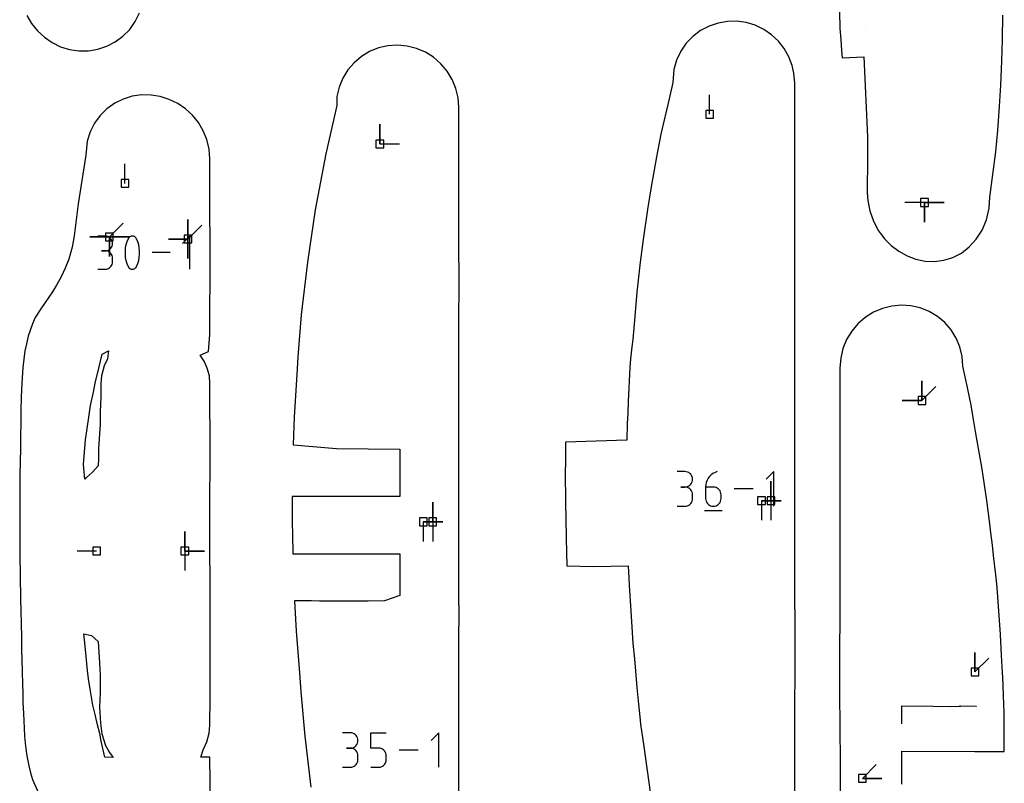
# Model space of a CAD drawing. Extents: x 0 to 600, y 0 to 900.
# Tile 46 of 55: x 440 to 512, y 749 to 805. Entities that reach past the tile are written whole.
import ezdxf

# ---------------------------------------------------------------- set-up
doc = ezdxf.new("R2010")
doc.units = 0

msp = doc.modelspace()

# ---------------------------------------------------------------- linework, layer by layer
at = {"layer": 'annotation', "color": 1}
for p, q in [((501.777931, 804.438917), (501.777943, 804.435864)), ((490.443514, 798.243335), (490.443514, 799.672084)), ((466.409104, 796.084459), (466.409104, 797.513209)), ((466.409104, 796.084459), (466.409104, 797.513209)), ((466.409104, 797.513209), (466.409104, 796.084459)), ((466.409104, 796.084459), (467.837854, 796.084459)), ((447.8285, 793.2103), (447.8285, 794.63905)), ((506.100113, 791.815372), (504.671363, 791.815372)), ((506.100113, 791.815372), (507.528863, 791.815372)), ((506.100113, 791.815372), (507.528863, 791.815372)), ((507.528863, 791.815372), (506.100113, 791.815372)), ((506.100113, 791.815372), (506.100113, 790.386622)), ((506.100113, 791.815372), (507.528863, 791.815372)), ((507.528863, 791.815372), (506.100113, 791.815372)), ((506.100113, 791.815372), (506.100113, 790.386622)), ((506.100113, 790.386622), (506.100113, 791.815372)), ((446.693038, 789.302635), (447.703316, 790.312913)), ((452.418259, 789.149157), (452.418259, 790.577907)), ((452.418259, 789.149157), (452.418259, 790.577907)), ((452.418259, 790.577907), (452.418259, 789.149157)), ((452.418259, 789.149157), (452.418259, 790.577907)), ((452.418259, 790.577907), (452.418259, 789.149157)), ((452.418259, 789.149157), (452.418259, 790.577907)), ((452.418259, 790.577907), (452.418259, 789.149157)), ((452.418259, 789.149157), (453.428538, 790.159436)), ((446.693038, 789.302635), (445.264288, 789.302635)), ((446.693038, 789.302635), (445.264288, 789.302635)), ((445.264288, 789.302635), (446.693038, 789.302635)), ((446.389732, 789.360866), (445.853886, 789.360866)), ((446.486105, 789.352216), (446.389732, 789.360866)), ((446.576789, 789.327287), (446.486105, 789.352216)), ((446.660275, 789.287613), (446.576789, 789.327287)), ((446.735055, 789.234727), (446.660275, 789.287613)), ((446.693038, 789.302635), (448.121788, 789.302635)), ((446.693038, 789.302635), (448.121788, 789.302635)), ((448.121788, 789.302635), (446.693038, 789.302635)), ((446.693038, 789.302635), (446.693038, 787.873885)), ((446.693038, 789.302635), (448.121788, 789.302635)), ((448.121788, 789.302635), (446.693038, 789.302635)), ((446.693038, 789.302635), (446.693038, 787.873885)), ((446.693038, 787.873885), (446.693038, 789.302635)), ((446.693038, 789.302635), (448.121788, 789.302635)), ((448.121788, 789.302635), (446.693038, 789.302635)), ((446.693038, 789.302635), (446.693038, 787.873885)), ((446.693038, 787.873885), (446.693038, 789.302635)), ((446.799621, 789.170162), (446.735055, 789.234727)), ((446.852465, 789.095451), (446.799621, 789.170162)), ((446.892078, 789.012128), (446.852465, 789.095451)), ((446.916951, 788.921725), (446.892078, 789.012128)), ((446.925578, 788.825777), (446.916951, 788.921725)), ((446.916951, 788.729378), (446.925578, 788.825777)), ((446.925578, 788.825777), (446.925578, 788.825777)), ((447.969402, 788.955068), (447.900027, 788.731238)), ((448.061901, 789.172591), (447.969402, 788.955068)), ((448.093051, 789.224391), (448.061901, 789.172591)), ((448.061901, 789.172591), (448.061901, 789.172591)), ((448.131871, 789.268534), (448.093051, 789.224391)), ((448.177077, 789.304592), (448.131871, 789.268534)), ((448.227383, 789.332139), (448.177077, 789.304592)), ((448.281505, 789.350747), (448.227383, 789.332139)), ((448.338155, 789.359989), (448.281505, 789.350747)), ((448.39605, 789.359437), (448.338155, 789.359989)), ((448.453904, 789.348666), (448.39605, 789.359437)), ((448.510432, 789.327246), (448.453904, 789.348666)), ((448.532071, 789.315875), (448.510432, 789.327246)), ((448.510432, 789.327246), (448.510432, 789.327246)), ((448.552837, 789.302813), (448.532071, 789.315875)), ((448.572627, 789.288165), (448.552837, 789.302813)), ((448.591341, 789.272033), (448.572627, 789.288165)), ((448.608878, 789.254521), (448.591341, 789.272033)), ((448.625137, 789.235733), (448.608878, 789.254521)), ((448.640017, 789.215772), (448.625137, 789.235733)), ((448.653418, 789.19474), (448.640017, 789.215772)), ((448.665238, 789.172742), (448.653418, 789.19474)), ((448.758186, 788.954771), (448.665238, 789.172742)), ((448.665238, 789.172742), (448.665238, 789.172742)), ((448.827897, 788.730604), (448.758186, 788.954771)), ((452.418259, 789.149157), (450.989509, 789.149157)), ((452.418259, 789.149157), (450.989509, 789.149157)), ((450.989509, 789.149157), (452.418259, 789.149157)), ((452.56315, 789.363665), (452.026699, 788.827063)), ((452.418259, 789.149157), (452.418259, 787.720407)), ((452.418259, 789.149157), (452.418259, 787.720407)), ((452.418259, 787.720407), (452.418259, 789.149157)), ((452.418259, 789.149157), (452.418259, 787.720407)), ((452.418259, 787.720407), (452.418259, 789.149157)), ((452.56315, 786.950619), (452.56315, 789.363665)), ((446.389732, 788.289174), (446.121431, 788.289174)), ((446.121431, 788.289174), (446.389732, 788.289174)), ((446.389732, 788.289174), (446.486105, 788.297827)), ((446.486105, 788.280524), (446.389732, 788.289174)), ((446.389732, 788.289174), (446.389732, 788.289174)), ((446.486105, 788.297827), (446.576789, 788.32277)), ((446.576789, 788.255595), (446.486105, 788.280524)), ((446.576789, 788.32277), (446.660275, 788.362483)), ((446.660275, 788.215921), (446.576789, 788.255595)), ((446.660275, 788.362483), (446.735055, 788.415446)), ((446.735055, 788.163035), (446.660275, 788.215921)), ((446.735055, 788.415446), (446.799621, 788.480138)), ((446.799621, 788.09847), (446.735055, 788.163035)), ((446.799621, 788.480138), (446.852465, 788.555037)), ((446.852465, 788.023759), (446.799621, 788.09847)), ((446.852465, 788.555037), (446.892078, 788.638624)), ((446.892078, 788.638624), (446.916951, 788.729378)), ((447.853777, 788.502883), (447.830652, 788.27179)), ((447.830652, 788.27179), (447.830652, 788.039743)), ((447.830652, 788.039743), (447.853777, 787.808526)), ((447.900027, 788.731238), (447.853777, 788.502883)), ((448.874371, 788.502026), (448.827897, 788.730604)), ((448.897608, 788.27082), (448.874371, 788.502026)), ((448.874371, 787.807669), (448.897608, 788.038773)), ((448.897608, 788.038773), (448.897608, 788.27082)), ((451.121958, 788.157142), (449.802545, 788.157142)), ((446.892078, 787.940436), (446.852465, 788.023759)), ((446.916951, 787.850034), (446.892078, 787.940436)), ((446.892078, 787.299372), (446.916951, 787.389795)), ((446.925578, 787.754085), (446.916951, 787.850034)), ((446.916951, 787.389795), (446.925578, 787.485784)), ((446.925578, 787.485784), (446.925578, 787.754085)), ((446.925578, 787.754085), (446.925578, 787.754085)), ((447.853777, 787.808526), (447.900027, 787.579925)), ((447.900027, 787.579925), (447.969402, 787.355724)), ((447.969402, 787.355724), (448.061901, 787.137709)), ((448.665238, 787.13786), (448.758186, 787.355427)), ((448.758186, 787.355427), (448.827897, 787.579292)), ((448.827897, 787.579292), (448.874371, 787.807669)), ((445.853886, 786.950695), (446.389732, 786.950695)), ((446.389732, 786.950695), (446.486105, 786.95934)), ((446.389732, 786.950695), (446.389732, 786.950695)), ((446.486105, 786.95934), (446.576789, 786.984256)), ((446.576789, 786.984256), (446.660275, 787.023914)), ((446.660275, 787.023914), (446.735055, 787.076784)), ((446.735055, 787.076784), (446.799621, 787.141337)), ((446.799621, 787.141337), (446.852465, 787.216042)), ((446.852465, 787.216042), (446.892078, 787.299372)), ((448.061901, 787.137709), (448.061901, 787.137709)), ((448.061901, 787.137709), (448.073678, 787.115754)), ((448.073678, 787.115754), (448.08698, 787.094828)), ((448.08698, 787.094828), (448.10175, 787.074992)), ((448.10175, 787.074992), (448.117933, 787.056311)), ((448.117933, 787.056311), (448.135472, 787.038848)), ((448.135472, 787.038848), (448.154311, 787.022667)), ((448.154311, 787.022667), (448.174394, 787.007831)), ((448.174394, 787.007831), (448.195666, 786.994403)), ((448.195666, 786.994403), (448.21807, 786.982448)), ((448.21807, 786.982448), (448.21807, 786.982448)), ((448.21807, 786.982448), (448.274152, 786.961483)), ((448.274152, 786.961483), (448.331669, 786.951067)), ((448.331669, 786.951067), (448.38932, 786.950776)), ((448.38932, 786.950776), (448.445806, 786.960185)), ((448.445806, 786.960185), (448.499826, 786.978868)), ((448.499826, 786.978868), (448.550079, 787.006402)), ((448.550079, 787.006402), (448.595266, 787.042362)), ((448.595266, 787.042362), (448.634086, 787.086323)), ((448.634086, 787.086323), (448.665238, 787.13786)), ((448.665238, 787.13786), (448.665238, 787.13786)), ((505.918526, 777.378517), (505.918526, 778.807267)), ((505.918526, 777.378517), (505.918526, 778.807267)), ((505.918526, 778.807267), (505.918526, 777.378517)), ((505.918526, 777.378517), (505.918526, 778.807267)), ((505.918526, 778.807267), (505.918526, 777.378517)), ((505.918526, 777.378517), (506.928805, 778.388796)), ((505.918526, 777.378517), (504.489776, 777.378517)), ((505.918526, 777.378517), (504.489776, 777.378517)), ((504.489776, 777.378517), (505.918526, 777.378517)), ((488.637264, 772.198104), (488.074161, 772.198104)), ((488.73854, 772.189014), (488.637264, 772.198104)), ((488.833836, 772.162817), (488.73854, 772.189014)), ((488.921569, 772.121125), (488.833836, 772.162817)), ((489.000153, 772.065548), (488.921569, 772.121125)), ((489.068004, 771.997699), (489.000153, 772.065548)), ((489.123535, 771.919188), (489.068004, 771.997699)), ((489.165163, 771.831626), (489.123535, 771.919188)), ((489.191302, 771.736625), (489.165163, 771.831626)), ((489.165163, 771.439123), (489.191302, 771.534493)), ((489.200367, 771.635796), (489.191302, 771.736625)), ((489.191302, 771.534493), (489.200367, 771.635796)), ((489.200367, 771.635796), (489.200367, 771.635796)), ((490.258949, 771.56382), (490.200151, 771.407899)), ((490.338632, 771.708939), (490.258949, 771.56382)), ((490.43768, 771.841215), (490.338632, 771.708939)), ((490.554574, 771.958605), (490.43768, 771.841215)), ((490.687795, 772.059068), (490.554574, 771.958605)), ((490.835822, 772.140563), (490.687795, 772.059068)), ((490.997137, 772.201046), (490.835822, 772.140563)), ((490.997137, 772.201046), (490.997137, 772.201046)), ((495.129689, 772.201046), (494.565949, 771.637148)), ((495.129689, 769.665253), (495.129689, 772.201046)), ((488.637264, 771.071897), (488.355315, 771.071897)), ((488.355315, 771.071897), (488.637264, 771.071897)), ((488.637264, 771.071897), (488.73854, 771.08099)), ((488.73854, 771.062807), (488.637264, 771.071897)), ((488.637264, 771.071897), (488.637264, 771.071897)), ((488.73854, 771.08099), (488.833836, 771.107202)), ((488.833836, 771.03661), (488.73854, 771.062807)), ((488.833836, 771.107202), (488.921569, 771.148936)), ((488.921569, 770.994918), (488.833836, 771.03661)), ((488.921569, 771.148936), (489.000153, 771.204593)), ((489.000153, 770.939342), (488.921569, 770.994918)), ((489.000153, 771.204593), (489.068004, 771.272575)), ((489.068004, 770.871493), (489.000153, 770.939342)), ((489.068004, 771.272575), (489.123535, 771.351285)), ((489.123535, 770.792982), (489.068004, 770.871493)), ((489.123535, 771.351285), (489.165163, 771.439123)), ((490.163758, 771.243217), (490.15129, 771.071818)), ((490.15129, 771.071818), (490.15129, 770.228992)), ((490.714393, 771.071818), (490.15129, 771.071818)), ((490.200151, 771.407899), (490.163758, 771.243217)), ((490.815669, 771.06278), (490.714393, 771.071818)), ((490.910965, 771.036714), (490.815669, 771.06278)), ((490.998698, 770.995192), (490.910965, 771.036714)), ((491.077282, 770.939786), (490.998698, 770.995192)), ((491.145133, 770.872068), (491.077282, 770.939786)), ((491.200664, 770.793609), (491.145133, 770.872068)), ((493.615186, 770.933149), (492.228657, 770.933149)), ((494.914979, 770.071537), (494.914979, 771.500286)), ((494.914979, 770.071537), (494.914979, 771.500286)), ((494.914979, 771.500286), (494.914979, 770.071537)), ((489.165163, 770.70542), (489.123535, 770.792982)), ((489.191302, 770.610419), (489.165163, 770.70542)), ((489.165163, 770.031746), (489.191302, 770.126769)), ((489.200367, 770.509589), (489.191302, 770.610419)), ((489.191302, 770.126769), (489.200367, 770.22764)), ((489.200367, 770.22764), (489.200367, 770.509589)), ((489.200367, 770.509589), (489.200367, 770.509589)), ((490.15129, 770.228992), (490.15129, 770.228992)), ((490.15129, 770.228992), (490.160381, 770.127695)), ((490.160381, 770.127695), (490.186586, 770.032339)), ((491.242292, 770.705982), (491.200664, 770.793609)), ((491.268431, 770.610758), (491.242292, 770.705982)), ((491.242292, 770.032339), (491.268431, 770.127695)), ((491.277496, 770.50951), (491.268431, 770.610758)), ((491.268431, 770.127695), (491.277496, 770.228992)), ((491.277496, 770.228992), (491.277496, 770.50951)), ((491.277496, 770.50951), (491.277496, 770.50951)), ((470.259777, 768.536054), (470.259777, 769.964804)), ((470.259777, 768.536054), (470.259777, 769.964804)), ((470.259777, 769.964804), (470.259777, 768.536054)), ((488.074161, 769.665332), (488.637264, 769.665332)), ((488.637264, 769.665332), (488.73854, 769.674417)), ((488.637264, 769.665332), (488.637264, 769.665332)), ((488.73854, 769.674417), (488.833836, 769.700601)), ((488.833836, 769.700601), (488.921569, 769.742276)), ((488.921569, 769.742276), (489.000153, 769.797835)), ((489.000153, 769.797835), (489.068004, 769.865671)), ((489.068004, 769.865671), (489.123535, 769.944177)), ((489.123535, 769.944177), (489.165163, 770.031746)), ((490.186586, 770.032339), (490.228299, 769.944522)), ((490.228299, 769.944522), (490.283915, 769.865837)), ((490.283915, 769.865837), (490.351831, 769.797881)), ((490.351831, 769.797881), (490.430441, 769.742249)), ((490.430441, 769.742249), (490.518142, 769.700537)), ((490.518142, 769.700537), (490.613327, 769.67434)), ((490.613327, 769.67434), (490.714393, 769.665253)), ((490.714393, 769.665253), (490.815669, 769.67434)), ((490.714393, 769.665253), (490.714393, 769.665253)), ((490.815669, 769.67434), (490.910965, 769.700537)), ((490.910965, 769.700537), (490.998698, 769.742249)), ((490.998698, 769.742249), (491.077282, 769.797881)), ((491.077282, 769.797881), (491.145133, 769.865837)), ((491.145133, 769.865837), (491.200664, 769.944522)), ((491.200664, 769.944522), (491.242292, 770.032339)), ((494.227003, 770.071537), (494.227002, 768.642787)), ((494.227003, 770.071537), (495.655753, 770.071536)), ((494.227003, 770.071537), (495.655753, 770.071536)), ((495.655753, 770.071536), (494.227003, 770.071537)), ((494.914979, 770.071537), (494.914979, 768.642787)), ((490.080763, 769.348278), (491.348659, 769.348278)), ((469.5718, 768.536054), (471.00055, 768.536054)), ((469.5718, 768.536054), (471.00055, 768.536054)), ((471.00055, 768.536054), (469.5718, 768.536054)), ((469.5718, 768.536054), (469.5718, 767.107304)), ((470.259777, 768.536054), (470.259777, 767.107304)), ((452.188148, 766.401904), (452.188148, 767.830654)), ((452.188148, 766.401904), (452.188148, 767.830654)), ((452.188148, 767.830654), (452.188148, 766.401904)), ((452.188148, 766.401904), (452.188148, 767.830654)), ((452.188148, 767.830654), (452.188148, 766.401904)), ((445.760142, 766.401904), (444.331392, 766.401904)), ((452.188148, 766.401904), (453.616898, 766.401904)), ((452.188148, 766.401904), (453.616898, 766.401904)), ((453.616898, 766.401904), (452.188148, 766.401904)), ((452.188148, 766.401904), (452.188148, 764.973154)), ((509.787009, 757.58767), (509.787009, 759.01642)), ((509.787009, 757.58767), (509.787009, 759.01642)), ((509.787009, 759.01642), (509.787009, 757.58767)), ((509.787009, 757.58767), (510.797288, 758.597949)), ((504.45688, 754.967496), (504.460526, 755.094117)), ((504.460526, 755.094117), (504.460938, 755.121938)), ((504.460938, 755.121938), (506.725577, 755.100526)), ((506.725577, 755.100526), (507.994018, 755.073506)), ((507.994018, 755.073506), (508.739133, 755.082832)), ((508.739133, 755.082832), (508.677933, 755.120214)), ((508.677933, 755.120214), (509.871975, 755.103962)), ((509.871975, 755.103962), (509.893359, 755.104194)), ((504.455964, 754.932428), (504.456984, 754.943809)), ((504.456895, 754.917554), (504.455964, 754.932428)), ((504.456326, 753.807256), (504.456363, 754.732835)), ((504.456363, 754.732835), (504.456872, 754.900794)), ((504.456872, 754.900794), (504.456895, 754.917554)), ((504.456892, 754.95765), (504.45688, 754.967496)), ((504.456984, 754.943809), (504.456892, 754.95765)), ((464.253475, 753.152098), (463.694002, 753.152098)), ((464.354097, 753.143067), (464.253475, 753.152098)), ((464.448779, 753.117039), (464.354097, 753.143067)), ((464.535947, 753.075615), (464.448779, 753.117039)), ((464.614024, 753.020398), (464.535947, 753.075615)), ((464.681437, 752.952986), (464.614024, 753.020398)), ((464.736611, 752.874981), (464.681437, 752.952986)), ((464.77797, 752.787984), (464.736611, 752.874981)), ((465.757739, 752.033074), (465.757739, 753.155021)), ((465.757739, 753.155021), (466.876684, 753.155021)), ((470.70404, 753.155021), (470.143935, 752.594759)), ((470.70404, 750.635577), (470.70404, 753.155021)), ((464.535947, 752.109695), (464.614024, 752.164993)), ((464.614024, 752.164993), (464.681437, 752.232537)), ((464.681437, 752.232537), (464.736611, 752.310739)), ((464.736611, 752.310739), (464.77797, 752.398011)), ((464.803941, 752.693595), (464.77797, 752.787984)), ((464.77797, 752.398011), (464.803941, 752.492766)), ((464.812947, 752.593416), (464.803941, 752.693595)), ((464.803941, 752.492766), (464.812947, 752.593416)), ((464.812947, 752.593416), (464.812947, 752.593416)), ((464.253475, 752.033153), (463.973343, 752.033153)), ((463.973343, 752.033153), (464.253475, 752.033153)), ((464.253475, 752.033153), (464.354097, 752.042187)), ((464.354097, 752.024121), (464.253475, 752.033153)), ((464.253475, 752.033153), (464.253475, 752.033153)), ((464.354097, 752.042187), (464.448779, 752.06823)), ((464.448779, 751.998094), (464.354097, 752.024121)), ((464.448779, 752.06823), (464.535947, 752.109695)), ((464.535947, 751.95667), (464.448779, 751.998094)), ((464.614024, 751.901452), (464.535947, 751.95667)), ((464.681437, 751.83404), (464.614024, 751.901452)), ((464.736611, 751.756035), (464.681437, 751.83404)), ((464.77797, 751.669038), (464.736611, 751.756035)), ((464.803941, 751.57465), (464.77797, 751.669038)), ((464.812947, 751.47447), (464.803941, 751.57465)), ((464.812947, 751.194339), (464.812947, 751.47447)), ((464.812947, 751.47447), (464.812947, 751.47447)), ((466.317212, 752.033074), (465.757739, 752.033074)), ((466.417668, 752.024094), (466.317212, 752.033074)), ((466.512261, 751.998197), (466.417668, 752.024094)), ((466.599403, 751.956942), (466.512261, 751.998197)), ((466.677501, 751.901893), (466.599403, 751.956942)), ((466.744966, 751.834612), (466.677501, 751.901893)), ((466.800207, 751.756659), (466.744966, 751.834612)), ((466.841634, 751.669597), (466.800207, 751.756659)), ((466.867657, 751.574987), (466.841634, 751.669597)), ((466.876684, 751.474391), (466.867657, 751.574987)), ((466.876684, 751.195682), (466.876684, 751.474391)), ((466.876684, 751.474391), (466.876684, 751.474391)), ((469.199301, 751.895299), (467.821713, 751.895299)), ((464.448779, 750.670698), (464.535947, 750.712104)), ((464.535947, 750.712104), (464.614024, 750.767305)), ((464.614024, 750.767305), (464.681437, 750.834704)), ((464.681437, 750.834704), (464.736611, 750.912704)), ((464.736611, 750.912704), (464.77797, 750.999708)), ((464.77797, 750.999708), (464.803941, 751.094118)), ((464.803941, 751.094118), (464.812947, 751.194339)), ((466.512198, 750.670635), (466.599332, 750.712078)), ((466.599332, 750.712078), (466.677436, 750.767351)), ((466.677436, 750.767351), (466.744914, 750.834869)), ((466.744914, 750.834869), (466.800172, 750.913046)), ((466.800172, 750.913046), (466.841616, 751.000298)), ((466.841616, 751.000298), (466.867651, 751.095038)), ((466.867651, 751.095038), (466.876684, 751.195682)), ((501.575707, 749.8301), (502.585986, 750.840379)), ((463.694002, 750.635656), (464.253475, 750.635656)), ((464.253475, 750.635656), (464.354097, 750.644683)), ((464.253475, 750.635656), (464.253475, 750.635656)), ((464.354097, 750.644683), (464.448779, 750.670698)), ((465.757739, 750.635577), (466.317212, 750.635577)), ((466.317212, 750.635577), (466.417626, 750.644606)), ((466.317212, 750.635577), (466.317212, 750.635577)), ((466.417626, 750.644606), (466.512198, 750.670635)), ((501.575707, 749.8301), (503.004457, 749.8301)), ((501.575707, 749.8301), (503.004457, 749.8301)), ((503.004457, 749.8301), (501.575707, 749.8301))]:
    msp.add_line(p, q, dxfattribs=at)
at = {"layer": 'boundary', "color": 5}
for p, q in [((440.67161, 805.454059), (441.01723, 804.861285)), ((448.577328, 805.001344), (448.888509, 805.637304)), ((499.913653, 805.743285), (499.934549, 804.507805)), ((511.78186, 803.706212), (511.810322, 805.473797)), ((441.01723, 804.861285), (441.446756, 804.325981)), ((448.170897, 804.42756), (448.577328, 805.001344)), ((490.398226, 804.672925), (489.782526, 804.346403)), ((491.055615, 804.897975), (490.398226, 804.672925)), ((491.738316, 805.017196), (491.055615, 804.897975)), ((492.428796, 805.028366), (491.738316, 805.017196)), ((493.110154, 804.933028), (492.428796, 805.028366)), ((493.769611, 804.733775), (493.110154, 804.933028)), ((494.390033, 804.436027), (493.769611, 804.733775)), ((441.446756, 804.325981), (441.950555, 803.859933)), ((441.950555, 803.859933), (442.517748, 803.473374)), ((447.120469, 803.517521), (447.680831, 803.929258)), ((447.680831, 803.929258), (448.170897, 804.42756)), ((489.224107, 803.925442), (488.737436, 803.419627)), ((489.782526, 804.346403), (489.224107, 803.925442)), ((494.957142, 804.047374), (494.390033, 804.436027)), ((495.458315, 803.577087), (494.957142, 804.047374)), ((499.934549, 804.507805), (500.013783, 803.703133)), ((442.517748, 803.473374), (443.136103, 803.175251)), ((443.136103, 803.175251), (443.792151, 802.97277)), ((445.84832, 802.985615), (446.504486, 803.200934)), ((446.504486, 803.200934), (447.120469, 803.517521)), ((466.992313, 803.239765), (466.308524, 803.083326)), ((467.690434, 803.286707), (466.992313, 803.239765)), ((468.388382, 803.223721), (467.690434, 803.286707)), ((469.072189, 803.051574), (468.388382, 803.223721)), ((488.737436, 803.419627), (488.335442, 802.840867)), ((495.88209, 803.036377), (495.458315, 803.577087)), ((500.013783, 803.703133), (500.062507, 802.895573)), ((511.751203, 802.142874), (511.78186, 803.706212)), ((443.792151, 802.97277), (444.475655, 802.871021)), ((444.475655, 802.871021), (445.167124, 802.875163)), ((445.167124, 802.875163), (445.84832, 802.985615)), ((465.05974, 802.459793), (464.52548, 802.00811)), ((465.658997, 802.82116), (465.05974, 802.459793)), ((466.308524, 803.083326), (465.658997, 802.82116)), ((469.722102, 802.774514), (469.072189, 803.051574)), ((470.321983, 802.399436), (469.722102, 802.774514)), ((470.857231, 801.935452), (470.321983, 802.399436)), ((488.335442, 802.840867), (488.029055, 802.203163)), ((496.218971, 802.437582), (495.88209, 803.036377)), ((496.461198, 801.794498), (496.218971, 802.437582)), ((500.062507, 802.895573), (500.11539, 802.361999)), ((500.11539, 802.361999), (501.692078, 802.433022)), ((501.692078, 802.433022), (501.958423, 796.590296)), ((464.52548, 802.00811), (464.069351, 801.477312)), ((471.314505, 801.39412), (470.857231, 801.935452)), ((488.029055, 802.203163), (487.826821, 801.522229)), ((496.59384, 801.23491), (496.461198, 801.794498)), ((511.669495, 800.380161), (511.751203, 802.142874)), ((464.069351, 801.477312), (463.702572, 800.880489)), ((471.68262, 800.78865), (471.314505, 801.39412)), ((487.826821, 801.522229), (487.772611, 800.573507)), ((496.646724, 800.530579), (496.59384, 801.23491)), ((463.434124, 800.232353), (463.270492, 799.548802)), ((463.702572, 800.880489), (463.434124, 800.232353)), ((471.952486, 800.134028), (471.68262, 800.78865)), ((487.772611, 800.573507), (487.493302, 799.38168)), ((496.64682, 798.42914), (496.646724, 800.530579)), ((511.581442, 798.822237), (511.669495, 800.380161)), ((448.35852, 799.556255), (447.699846, 799.352865)), ((449.039824, 799.655237), (448.35852, 799.556255)), ((449.727024, 799.648882), (449.039824, 799.655237)), ((450.403669, 799.539807), (449.727024, 799.648882)), ((451.058724, 799.33119), (450.403669, 799.539807)), ((463.270492, 799.548802), (463.265466, 798.87732)), ((472.117415, 799.446371), (471.952486, 800.134028)), ((447.079797, 799.047905), (446.513937, 798.6468)), ((447.699846, 799.352865), (447.079797, 799.047905)), ((451.676279, 799.028564), (451.058724, 799.33119)), ((452.243283, 798.639188), (451.676279, 799.028564)), ((463.265466, 798.87732), (462.456829, 795.370198)), ((472.173338, 798.739812), (472.117415, 799.446371)), ((487.493302, 799.38168), (486.885068, 796.789866)), ((511.447036, 797.067621), (511.581442, 798.822237)), ((446.017129, 798.157512), (445.60303, 797.590502)), ((446.513937, 798.6468), (446.017129, 798.157512)), ((452.747802, 798.171793), (452.243283, 798.639188)), ((453.179176, 797.636369), (452.747802, 798.171793)), ((472.173809, 789.371709), (472.173338, 798.739812)), ((496.649452, 795.905034), (496.64682, 798.42914)), ((445.60303, 797.590502), (445.283691, 796.95858)), ((453.527986, 797.044234), (453.179176, 797.636369)), ((445.283691, 796.95858), (445.069077, 796.276749)), ((453.788484, 796.398522), (453.527986, 797.044234)), ((486.885068, 796.789866), (486.568901, 795.136681)), ((511.302297, 795.518936), (511.447036, 797.067621)), ((445.069077, 796.276749), (444.985476, 795.274369)), ((453.956146, 795.70849), (453.788484, 796.398522)), ((501.958423, 796.590296), (501.958663, 794.36295)), ((444.985476, 795.274369), (444.418519, 791.706045)), ((454.014999, 794.992584), (453.956146, 795.70849)), ((462.456829, 795.370198), (461.695137, 791.270869)), ((496.647446, 785.174805), (496.649452, 795.905034)), ((510.879213, 792.203571), (511.302297, 795.518936)), ((454.01517, 794.247831), (454.014999, 794.992584)), ((486.568901, 795.136681), (486.174106, 792.965269)), ((454.013038, 793.731949), (454.01517, 794.247831)), ((501.958663, 794.36295), (501.930463, 793.248871)), ((454.011979, 793.17559), (454.013038, 793.731949)), ((454.041559, 786.87775), (454.011979, 793.17559)), ((501.930463, 793.248871), (501.932098, 792.519692)), ((486.174106, 792.965269), (485.914764, 791.30505)), ((501.932098, 792.519692), (501.97025, 791.971641)), ((444.418519, 791.706045), (444.132527, 789.387132)), ((501.97025, 791.971641), (502.132412, 791.196325)), ((510.81543, 791.391187), (510.879213, 792.203571)), ((461.695137, 791.270869), (461.12819, 787.456536)), ((485.914764, 791.30505), (485.590947, 789.124909)), ((502.132412, 791.196325), (502.398156, 790.453053)), ((510.621563, 790.559139), (510.81543, 791.391187)), ((502.398156, 790.453053), (502.760985, 789.759673)), ((510.305196, 789.800088), (510.621563, 790.559139)), ((502.760985, 789.759673), (502.90228, 789.564096)), ((502.90228, 789.564096), (503.223173, 789.139268)), ((509.882521, 789.133592), (510.305196, 789.800088)), ((444.132527, 789.387132), (443.97656, 788.55913)), ((472.191243, 785.553681), (472.173809, 789.371709)), ((485.590947, 789.124909), (485.386585, 787.459022)), ((503.223173, 789.139268), (503.687439, 788.68476)), ((509.371899, 788.573738), (509.882521, 789.133592)), ((443.97656, 788.55913), (443.726607, 787.690948)), ((503.687439, 788.68476), (504.23874, 788.264356)), ((504.23874, 788.264356), (504.839573, 787.92812)), ((508.164146, 787.805313), (508.792743, 788.129528)), ((508.792743, 788.129528), (509.371899, 788.573738)), ((443.726607, 787.690948), (443.475787, 787.033697)), ((461.12819, 787.456536), (460.681412, 783.629935)), ((485.386585, 787.459022), (485.131395, 785.2718)), ((504.839573, 787.92812), (505.480187, 787.685643)), ((505.480187, 787.685643), (506.150512, 787.545998)), ((506.150512, 787.545998), (506.829381, 787.516405)), ((506.829381, 787.516405), (507.504436, 787.601716)), ((507.504436, 787.601716), (508.164146, 787.805313)), ((443.475787, 787.033697), (443.180998, 786.40205)), ((454.037171, 786.326931), (454.041559, 786.87775)), ((443.180998, 786.40205), (442.846593, 785.797681)), ((454.021244, 783.850698), (454.037171, 786.326931)), ((442.546394, 785.302171), (442.015631, 784.526744)), ((442.846593, 785.797681), (442.546394, 785.302171)), ((472.173527, 783.51106), (472.191243, 785.553681)), ((485.131395, 785.2718), (484.98607, 783.49865)), ((496.646893, 773.68009), (496.647446, 785.174805)), ((442.015631, 784.526744), (441.692822, 784.066602)), ((441.692822, 784.066602), (441.291276, 783.427342)), ((454.01363, 782.195568), (454.021244, 783.850698)), ((502.38716, 783.807929), (501.788143, 783.431259)), ((503.036429, 784.086652), (502.38716, 783.807929)), ((503.719852, 784.260553), (503.036429, 784.086652)), ((504.417753, 784.325375), (503.719852, 784.260553)), ((505.116384, 784.280288), (504.417753, 784.325375)), ((505.800705, 784.125547), (505.116384, 784.280288)), ((506.450982, 783.864968), (505.800705, 784.125547)), ((507.051198, 783.505023), (506.450982, 783.864968)), ((441.291276, 783.427342), (441.086158, 782.959376)), ((460.681412, 783.629935), (460.430668, 780.570542)), ((472.172451, 777.208822), (472.173527, 783.51106)), ((484.98607, 783.49865), (484.834697, 781.827325)), ((501.788143, 783.431259), (501.254089, 782.965938)), ((507.58664, 783.054611), (507.051198, 783.505023)), ((508.044089, 782.524878), (507.58664, 783.054611)), ((441.086158, 782.959376), (440.765383, 782.063857)), ((500.798141, 782.423352), (500.431591, 781.817019)), ((501.254089, 782.965938), (500.798141, 782.423352)), ((508.412353, 781.92891), (508.044089, 782.524878)), ((440.765383, 782.063857), (440.641977, 781.51128)), ((453.914228, 780.944786), (454.01363, 782.195568)), ((484.834697, 781.827325), (484.771872, 781.288112)), ((500.431591, 781.817019), (500.163402, 781.161703)), ((508.682346, 781.281398), (508.412353, 781.92891)), ((440.535811, 780.987919), (440.452304, 780.39821)), ((440.641977, 781.51128), (440.535811, 780.987919)), ((453.318723, 780.696043), (453.914228, 780.944786)), ((484.771872, 781.288112), (484.6709, 780.421904)), ((500.163402, 781.161703), (500.000255, 780.47367)), ((508.847508, 780.598328), (508.682346, 781.281398)), ((440.452304, 780.39821), (440.383904, 779.780574)), ((453.606443, 780.243803), (453.318723, 780.696043)), ((453.821792, 779.727606), (453.606443, 780.243803)), ((460.430668, 780.570542), (460.355679, 779.282218)), ((484.6709, 780.421904), (484.632399, 779.791917)), ((500.000255, 780.47367), (499.946134, 779.767012)), ((508.903706, 779.894206), (508.847508, 780.598328)), ((440.383904, 779.780574), (440.327195, 779.039311)), ((453.978465, 779.188773), (453.821792, 779.727606)), ((484.632399, 779.791917), (484.517451, 777.317838)), ((499.946134, 779.767012), (499.946063, 778.413109)), ((509.250898, 778.318327), (508.903706, 779.894206)), ((440.327195, 779.039311), (440.28492, 778.169217)), ((454.020632, 778.620793), (453.978465, 779.188773)), ((460.355679, 779.282218), (460.162634, 776.17808)), ((440.28492, 778.169217), (440.265293, 777.574313)), ((454.036323, 773.39266), (454.020632, 778.620793)), ((499.946063, 778.413109), (499.946714, 764.670988)), ((509.501376, 777.034987), (509.250898, 778.318327)), ((440.265293, 777.574313), (440.236853, 776.706642)), ((484.517451, 777.317838), (484.471917, 776.459707)), ((440.236853, 776.706642), (440.22748, 775.756435)), ((472.173066, 772.503244), (472.172451, 777.208822)), ((509.654524, 776.137577), (509.501376, 777.034987)), ((460.162634, 776.17808), (460.089735, 774.141274)), ((484.471917, 776.459707), (484.442679, 775.704271)), ((509.829421, 775.11275), (509.654524, 776.137577)), ((440.22748, 775.756435), (440.218162, 774.815981)), ((484.442679, 775.704271), (484.403225, 774.497088)), ((510.304912, 772.369729), (509.829421, 775.11275)), ((440.218162, 774.815981), (440.203691, 773.88394)), ((484.403225, 774.497088), (479.946081, 774.336296)), ((440.203691, 773.88394), (440.173748, 771.956315)), ((460.089735, 774.141274), (463.234977, 773.88082)), ((463.234977, 773.88082), (467.864216, 773.831719)), ((467.864216, 773.831719), (467.865094, 770.390709)), ((479.946081, 774.336296), (479.934138, 773.395857)), ((496.647084, 769.823524), (496.646893, 773.68009)), ((454.022535, 769.493464), (454.036323, 773.39266)), ((479.934138, 773.395857), (479.926043, 771.630413)), ((472.173712, 768.287251), (472.173066, 772.503244)), ((510.642579, 770.096399), (510.304912, 772.369729)), ((440.173748, 771.956315), (440.165507, 770.903734)), ((479.926043, 771.630413), (479.931205, 770.510804)), ((440.165507, 770.903734), (440.161188, 770.353094)), ((440.161188, 770.353094), (440.153792, 768.271736)), ((460.024392, 770.392031), (460.020335, 769.202303)), ((463.078844, 770.392032), (460.024392, 770.392031)), ((467.865094, 770.390709), (463.078844, 770.392032)), ((479.931205, 770.510804), (479.937294, 769.888939)), ((510.865336, 768.3945), (510.642579, 770.096399)), ((454.022976, 768.861414), (454.022535, 769.493464)), ((479.937294, 769.888939), (479.950873, 768.808983)), ((496.646899, 766.147939), (496.647084, 769.823524)), ((454.044822, 761.857322), (454.022976, 768.861414)), ((460.020335, 769.202303), (460.021565, 768.453133)), ((479.950873, 768.808983), (479.984257, 767.316243)), ((440.153792, 768.271736), (440.154888, 766.14575)), ((460.021565, 768.453133), (460.033045, 767.64545)), ((472.172762, 763.49764), (472.173712, 768.287251)), ((510.945008, 767.721404), (510.865336, 768.3945)), ((460.033045, 767.64545), (460.069654, 766.204759)), ((479.984257, 767.316243), (480.046163, 765.31743)), ((511.052753, 766.834964), (510.945008, 767.721404)), ((511.134537, 766.089151), (511.052753, 766.834964)), ((440.154888, 766.14575), (440.214766, 762.957715)), ((460.069654, 766.204759), (463.108589, 766.207762)), ((463.108589, 766.207762), (467.864944, 766.208699)), ((467.864944, 766.208699), (467.865295, 763.172945)), ((496.674734, 758.110693), (496.646899, 766.147939)), ((511.297048, 764.68011), (511.134537, 766.089151)), ((480.046163, 765.31743), (482.001926, 765.272395)), ((482.001926, 765.272395), (484.507202, 765.319557)), ((484.507202, 765.319557), (484.546212, 764.421216)), ((484.546212, 764.421216), (484.57196, 763.884925)), ((499.946714, 764.670988), (499.913653, 756.100222)), ((511.391013, 763.749632), (511.297048, 764.68011)), ((484.57196, 763.884925), (484.701578, 762.049879)), ((511.634461, 760.307738), (511.391013, 763.749632)), ((440.214766, 762.957715), (440.274191, 760.148662)), ((467.865295, 763.172945), (466.742309, 762.781654)), ((472.180031, 761.398712), (472.172762, 763.49764)), ((461.429978, 762.780571), (460.190349, 762.771951)), ((460.190349, 762.771951), (460.314532, 760.565043)), ((461.996959, 762.758421), (461.429978, 762.780571)), ((462.878884, 762.758052), (461.996959, 762.758421)), ((465.562721, 762.75995), (462.878884, 762.758052)), ((466.742309, 762.781654), (465.562721, 762.75995)), ((454.045046, 755.721459), (454.044822, 761.857322)), ((484.701578, 762.049879), (484.802247, 760.475312)), ((472.172903, 760.493168), (472.180031, 761.398712)), ((440.274191, 760.148662), (440.28968, 759.252066)), ((460.314532, 760.565043), (460.548407, 757.52808)), ((472.173117, 755.586938), (472.172903, 760.493168)), ((484.802247, 760.475312), (484.853315, 759.674911)), ((511.714894, 758.812767), (511.634461, 760.307738)), ((484.853315, 759.674911), (484.955955, 758.533461)), ((440.28968, 759.252066), (440.336863, 757.649997)), ((511.773791, 757.934036), (511.714894, 758.812767)), ((484.955955, 758.533461), (485.144475, 756.449548)), ((496.646319, 754.500915), (496.674734, 758.110693)), ((511.804634, 757.183019), (511.773791, 757.934036)), ((440.336863, 757.649997), (440.365515, 756.677277)), ((460.548407, 757.52808), (460.646506, 756.140412)), ((511.833751, 756.586835), (511.804634, 757.183019)), ((440.365515, 756.677277), (440.37656, 756.063063)), ((511.862577, 755.883395), (511.833751, 756.586835)), ((440.37656, 756.063063), (440.389337, 755.351854)), ((460.646506, 756.140412), (460.94138, 752.899739)), ((485.144475, 756.449548), (485.266426, 755.22846)), ((499.913653, 756.100222), (499.947528, 751.034308)), ((511.918663, 754.597633), (511.862577, 755.883395)), ((440.389337, 755.351854), (440.423757, 754.566006)), ((454.020811, 753.709001), (454.045046, 755.721459)), ((472.173832, 753.068879), (472.173117, 755.586938)), ((485.266426, 755.22846), (485.352948, 754.320224)), ((440.423757, 754.566006), (440.446178, 754.019136)), ((485.352948, 754.320224), (485.416845, 753.779222)), ((496.645829, 742.381986), (496.646319, 754.500915)), ((511.90214, 754.07291), (511.918663, 754.597633)), ((440.446178, 754.019136), (440.467934, 753.488599)), ((453.960651, 753.13079), (454.020811, 753.709001)), ((485.416845, 753.779222), (485.657819, 752.14699)), ((511.914337, 753.538087), (511.90214, 754.07291)), ((440.467934, 753.488599), (440.513869, 752.908405)), ((440.513869, 752.908405), (440.579106, 752.176342)), ((453.800963, 752.5053), (453.960651, 753.13079)), ((460.94138, 752.899739), (461.379508, 749.190202)), ((472.173308, 751.460037), (472.173832, 753.068879)), ((511.923399, 752.338459), (511.914337, 753.538087)), ((440.579106, 752.176342), (440.67598, 751.478317)), ((453.519555, 751.916001), (453.800963, 752.5053)), ((485.657819, 752.14699), (486.10661, 748.833027)), ((511.922764, 751.796848), (511.923399, 752.338459)), ((440.67598, 751.478317), (440.818686, 750.746503)), ((453.355291, 751.365789), (453.519555, 751.916001)), ((472.173633, 744.191695), (472.173308, 751.460037)), ((504.456156, 749.395708), (504.447386, 751.807276)), ((504.447386, 751.807276), (509.76513, 751.786182)), ((509.76513, 751.786182), (511.922764, 751.796848)), ((440.818686, 750.746503), (440.933295, 750.238747)), ((454.009717, 751.368255), (453.355291, 751.365789)), ((454.016712, 750.85068), (454.009717, 751.368255)), ((454.035924, 750.139348), (454.016712, 750.85068)), ((499.947528, 751.034308), (499.947389, 749.580264)), ((440.933295, 750.238747), (441.095845, 749.7549)), ((454.033059, 746.7957), (454.035924, 750.139348)), ((441.095845, 749.7549), (441.464272, 748.861988)), ((499.947389, 749.580264), (499.94755, 748.751376))]:
    msp.add_line(p, q, dxfattribs=at)
at = {"layer": 'hole', "color": 5}
for p, q in [((490.729264, 798.529085), (490.157764, 798.529085)), ((490.157764, 798.529085), (490.157764, 797.957585)), ((490.729264, 797.957585), (490.729264, 798.529085)), ((490.157764, 797.957585), (490.729264, 797.957585)), ((466.694854, 796.370209), (466.123354, 796.370209)), ((466.123354, 796.370209), (466.123354, 795.798709)), ((466.694854, 795.798709), (466.694854, 796.370209)), ((466.123354, 795.798709), (466.694854, 795.798709)), ((448.11425, 793.49605), (447.54275, 793.49605)), ((447.54275, 793.49605), (447.54275, 792.92455)), ((448.11425, 792.92455), (448.11425, 793.49605)), ((447.54275, 792.92455), (448.11425, 792.92455)), ((506.385863, 792.101122), (505.814363, 792.101122)), ((505.814363, 792.101122), (505.814363, 791.529622)), ((506.385863, 791.529622), (506.385863, 792.101122)), ((505.814363, 791.529622), (506.385863, 791.529622)), ((446.978788, 789.588385), (446.407288, 789.588385)), ((446.407288, 789.588385), (446.407288, 789.016885)), ((446.978788, 789.016885), (446.978788, 789.588385)), ((446.407288, 789.016885), (446.978788, 789.016885)), ((452.704009, 789.434907), (452.132509, 789.434907)), ((452.132509, 789.434907), (452.132509, 788.863407)), ((452.132509, 788.863407), (452.704009, 788.863407)), ((452.704009, 788.863407), (452.704009, 789.434907)), ((446.159991, 780.765875), (446.630437, 781.00198)), ((446.630437, 781.00198), (446.555224, 780.410122)), ((445.926241, 779.740053), (446.159991, 780.765875)), ((446.555224, 780.410122), (446.312487, 779.901058)), ((445.664923, 778.643277), (445.926241, 779.740053)), ((446.312487, 779.901058), (446.117516, 779.18803)), ((446.117516, 779.18803), (446.072081, 778.627262)), ((445.527616, 777.980813), (445.664923, 778.643277)), ((446.072081, 778.627262), (446.076318, 777.646626)), ((445.315445, 777.022247), (445.527616, 777.980813)), ((446.076318, 777.646626), (446.02775, 776.549154)), ((506.204276, 777.664267), (505.632776, 777.664267)), ((505.632776, 777.664267), (505.632776, 777.092767)), ((506.204276, 777.092767), (506.204276, 777.664267)), ((445.16188, 775.982258), (445.315445, 777.022247)), ((446.02775, 776.549154), (446.025968, 775.64286)), ((505.632776, 777.092767), (506.204276, 777.092767)), ((444.9388, 774.522075), (445.16188, 775.982258)), ((446.025968, 775.64286), (445.899254, 773.877955)), ((444.799937, 772.721014), (444.9388, 774.522075)), ((445.899254, 773.877955), (445.887396, 773.139929)), ((445.887396, 773.139929), (445.88042, 772.608706)), ((444.913412, 771.646023), (444.799937, 772.721014)), ((445.88042, 772.608706), (445.470417, 772.152154)), ((445.027632, 771.762919), (444.913412, 771.646023)), ((445.470417, 772.152154), (445.027632, 771.762919)), ((494.512753, 770.357287), (493.941253, 770.357287)), ((493.941253, 770.357287), (493.941253, 769.785787)), ((494.512753, 769.785787), (494.512753, 770.357287)), ((495.200729, 770.357287), (494.629229, 770.357287)), ((494.629229, 770.357287), (494.629229, 769.785787)), ((495.200729, 769.785787), (495.200729, 770.357287)), ((493.941253, 769.785787), (494.512753, 769.785787)), ((494.629229, 769.785787), (495.200729, 769.785787)), ((469.85755, 768.821804), (469.28605, 768.821804)), ((469.28605, 768.821804), (469.28605, 768.250304)), ((469.85755, 768.250304), (469.85755, 768.821804)), ((470.545527, 768.821804), (469.974027, 768.821804)), ((469.974027, 768.821804), (469.974027, 768.250304)), ((470.545527, 768.250304), (470.545527, 768.821804)), ((469.28605, 768.250304), (469.85755, 768.250304)), ((469.974027, 768.250304), (470.545527, 768.250304)), ((446.045892, 766.687654), (445.474392, 766.687654)), ((445.474392, 766.687654), (445.474392, 766.116154)), ((446.045892, 766.116154), (446.045892, 766.687654)), ((452.473898, 766.687654), (451.902398, 766.687654)), ((451.902398, 766.687654), (451.902398, 766.116154)), ((452.473898, 766.116154), (452.473898, 766.687654)), ((445.474392, 766.116154), (446.045892, 766.116154)), ((451.902398, 766.116154), (452.473898, 766.116154)), ((444.894139, 759.723094), (444.826193, 760.35592)), ((444.826193, 760.35592), (445.397822, 760.240347)), ((445.397822, 760.240347), (445.86387, 759.805877)), ((445.00285, 758.718169), (444.894139, 759.723094)), ((445.86387, 759.805877), (445.965194, 758.222402)), ((445.102989, 757.69599), (445.00285, 758.718169)), ((445.965194, 758.222402), (446.024149, 757.347133)), ((445.159413, 757.081933), (445.102989, 757.69599)), ((446.024149, 757.347133), (446.027677, 756.747346)), ((510.072759, 757.87342), (509.501259, 757.87342)), ((509.501259, 757.87342), (509.501259, 757.30192)), ((509.501259, 757.30192), (510.072759, 757.30192)), ((510.072759, 757.30192), (510.072759, 757.87342)), ((445.29411, 756.332451), (445.159413, 757.081933)), ((446.027677, 756.747346), (446.028791, 756.089059)), ((445.497193, 755.172978), (445.29411, 756.332451)), ((446.028791, 756.089059), (445.964149, 755.017368)), ((445.64823, 754.496618), (445.497193, 755.172978)), ((445.964149, 755.017368), (446.054537, 753.865393)), ((445.81732, 753.739097), (445.64823, 754.496618)), ((445.996324, 753.110756), (445.81732, 753.739097)), ((446.054537, 753.865393), (446.144994, 753.085962)), ((446.100431, 752.547656), (445.996324, 753.110756)), ((446.144994, 753.085962), (446.401177, 752.236673)), ((446.361099, 751.369683), (446.100431, 752.547656)), ((446.401177, 752.236673), (446.692724, 751.705196)), ((446.692724, 751.705196), (446.97637, 751.353583)), ((446.97637, 751.353583), (446.361099, 751.369683)), ((501.861457, 750.11585), (501.289957, 750.11585)), ((501.289957, 750.11585), (501.289957, 749.54435)), ((501.861457, 749.54435), (501.861457, 750.11585)), ((501.289957, 749.54435), (501.861457, 749.54435))]:
    msp.add_line(p, q, dxfattribs=at)

doc.saveas('drawing.dxf')
